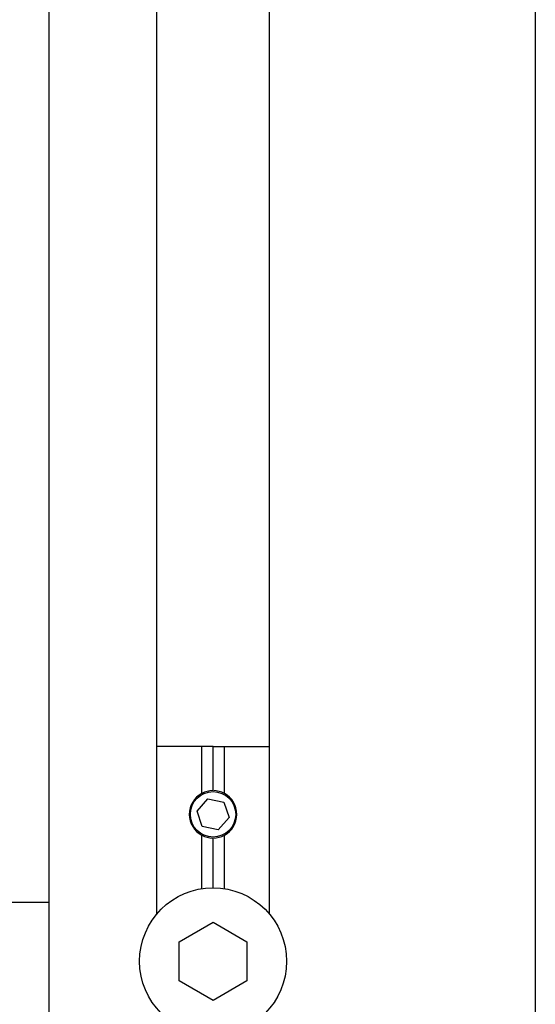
# Model space of a CAD drawing. Extents: x 1246 to 4096, y 1025 to 3267.
# Tile 30 of 44: x 2297 to 2343, y 2621 to 2709. Entities that reach past the tile are written whole.
import ezdxf

# ---------------------------------------------------------------- set-up
doc = ezdxf.new("R2010")
doc.units = 0
doc.layers.add('KF_VIDA_L_REAR', color=7, linetype='CONTINUOUS')

# ---------------------------------------------------------------- blocks, each defined once
blk = doc.blocks.new('KF_VIDA_L_REAR')
at = {"layer": 'KF_VIDA_L_REAR'}
for p, q in [((62, 3), (62, 1072)), ((71.5, 1072), (71.5, 940.153)), ((81.5, 940.153), (81.5, 1072)), ((105, 1072), (105, 3)), ((75.5, 955), (71.5, 955)), ((75.5, 950.847), (75.5, 955)), ((76.5, 955), (75.5, 955)), ((76.5, 951.134), (76.5, 955)), ((76.5, 955), (77.5, 955)), ((77.5, 955), (81.5, 955)), ((77.5, 950.847), (77.5, 955)), ((75.085, 949.285), (76.04, 950.368)), ((76.04, 950.368), (77.455, 950.083)), ((77.455, 950.083), (77.915, 948.715)), ((75.545, 947.917), (75.085, 949.285)), ((77.915, 948.715), (76.96, 947.632)), ((76.96, 947.632), (75.545, 947.917)), ((75.5, 942.423), (75.5, 947.153)), ((77.5, 942.423), (77.5, 947.153)), ((76.5, 942.5), (76.5, 946.866)), ((62, 941.2), (-62, 941.2)), ((73.5, 937.732), (76.5, 939.464)), ((76.5, 939.464), (79.5, 937.732)), ((73.5, 934.268), (73.5, 937.732)), ((79.5, 937.732), (79.5, 934.268)), ((76.5, 932.536), (73.5, 934.268)), ((79.5, 934.268), (76.5, 932.536))]:
    blk.add_line(p, q, dxfattribs=at)
for centre, radius in [((76.5, 949), 2.009), ((76.5, 936), 6.5)]:
    blk.add_circle(centre, radius, dxfattribs=at)
for start, end in [(118.43689, 241.56311), (90.93424, 118.43689), (61.56311, 89.06576), (298.43689, 61.56311), (241.56311, 269.06576), (270.93424, 298.43689)]:
    blk.add_arc((76.5, 949), 2.1, start, end, dxfattribs=at)

msp = doc.modelspace()

# ---------------------------------------------------------------- block references
at = {"layer": 'KF_VIDA_L_REAR'}
msp.add_blockref('KF_VIDA_L_REAR', (2237.658, 1689.213), dxfattribs=at)

doc.saveas('drawing.dxf')
